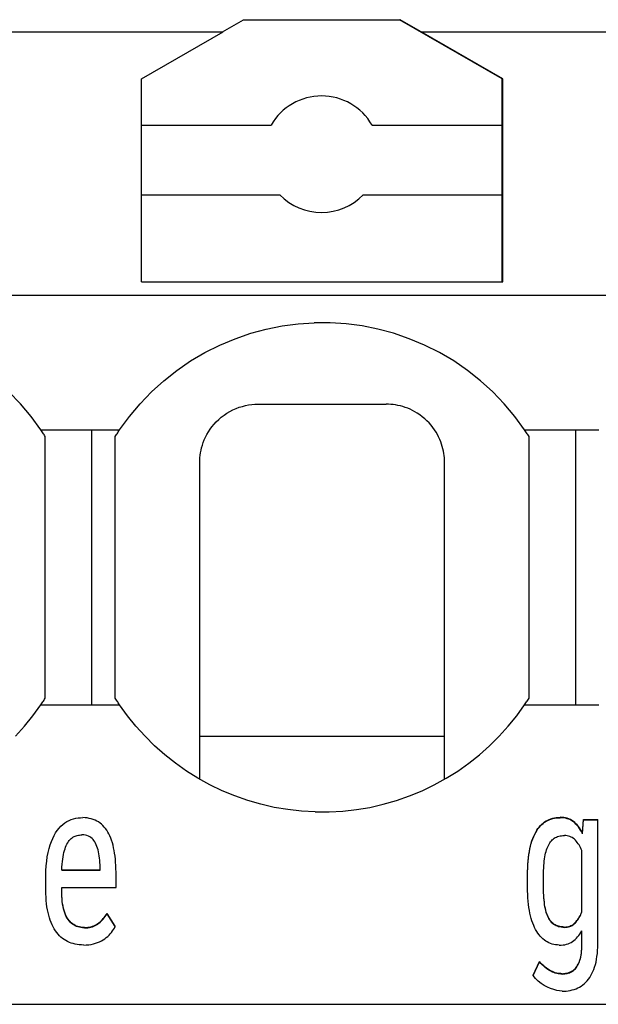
# Model space of a CAD drawing. Header units: millimetres. Extents: x -105 to 192, y -71 to 139.
# Tile 20 of 43: x 8 to 13, y 41 to 49. Entities that reach past the tile are written whole.
import ezdxf

# ---------------------------------------------------------------- set-up
doc = ezdxf.new("R2010")
doc.units = ezdxf.units.MM
doc.header["$LTSCALE"] = 1.5
doc.linetypes.add('PHL_THICK', pattern=[0])
doc.layers.add('PROJECTION', color=7, linetype='CONTINUOUS')

msp = doc.modelspace()

# ---------------------------------------------------------------- linework, layer by layer
at = {"layer": 'PROJECTION', "color": 7, "linetype": 'PHL_THICK'}
for p, q in [((9.5559, 49.0824), (9.7366, 49.1867)), ((9.7366, 49.1867), (11.0745, 49.1867)), ((11.9556, 48.678), (11.0745, 49.1867)), ((11.0745, 49.1867), (11.0795, 49.1867)), ((11.2602, 49.0824), (11.0795, 49.1867)), ((7.1102, 49.0824), (9.5609, 49.0824)), ((8.8606, 48.678), (9.5609, 49.0824)), ((11.9606, 48.678), (11.2602, 49.0824)), ((11.2602, 49.0824), (13.7109, 49.0824)), ((8.8606, 46.9367), (8.8606, 48.678)), ((11.9556, 48.2827), (11.9556, 48.678)), ((11.9606, 46.9367), (11.9606, 48.678)), ((11.9556, 48.3442), (11.9606, 48.3442)), ((8.8606, 48.2827), (9.9725, 48.2827)), ((10.8386, 48.2827), (11.9556, 48.2827)), ((11.9556, 47.6827), (11.9556, 48.2827)), ((11.9556, 48.1327), (11.9606, 48.1327)), ((8.8606, 47.6827), (10.0485, 47.6827)), ((10.7626, 47.6827), (11.9556, 47.6827)), ((11.9556, 46.9367), (11.9556, 47.6827)), ((11.9556, 47.5684), (11.9606, 47.5684)), ((8.8606, 46.9367), (11.9606, 46.9367)), ((0.0356, 46.8225), (37.3856, 46.8225)), ((10.0668, 46.5584), (10.2037, 46.5765)), ((10.2037, 46.5765), (10.3416, 46.5856)), ((10.4797, 46.5856), (10.3416, 46.5856)), ((10.6174, 46.5765), (10.4797, 46.5856)), ((10.7543, 46.5584), (10.6174, 46.5765)), ((9.6633, 46.4492), (9.798, 46.4954)), ((9.798, 46.4954), (9.9314, 46.5313)), ((9.9314, 46.5313), (10.0668, 46.5584)), ((10.8897, 46.5313), (10.7543, 46.5584)), ((11.0231, 46.4954), (10.8897, 46.5313)), ((11.1579, 46.4492), (11.0231, 46.4954)), ((9.4047, 46.3301), (9.532, 46.3941)), ((9.532, 46.3941), (9.6633, 46.4492)), ((11.2892, 46.394), (11.1579, 46.4492)), ((11.4164, 46.3301), (11.2892, 46.394)), ((9.282, 46.2577), (9.4047, 46.3301)), ((11.5391, 46.2577), (11.4164, 46.3301)), ((9.1645, 46.1771), (9.282, 46.2577)), ((11.6566, 46.1771), (11.5391, 46.2577)), ((9.0529, 46.0888), (9.1645, 46.1771)), ((11.7683, 46.0888), (11.6566, 46.1771)), ((8.9475, 45.9931), (9.0529, 46.0888)), ((11.8737, 45.9931), (11.7683, 46.0888)), ((7.8224, 45.8905), (7.7237, 45.9931)), ((8.8488, 45.8906), (8.9475, 45.9931)), ((11.9724, 45.8905), (11.8737, 45.9931)), ((7.9137, 45.7818), (7.8224, 45.8905)), ((8.7573, 45.7816), (8.8488, 45.8906)), ((9.7801, 45.8802), (9.8063, 45.8838)), ((9.8063, 45.8838), (9.8322, 45.8859)), ((9.8322, 45.8859), (9.8574, 45.8867)), ((9.8574, 45.8867), (9.8579, 45.8867)), ((9.8579, 45.8867), (9.8585, 45.8867)), ((9.8585, 45.8867), (9.859, 45.8867)), ((9.859, 45.8867), (9.8595, 45.8867)), ((9.8595, 45.8867), (9.86, 45.8867)), ((9.86, 45.8867), (9.8606, 45.8867)), ((9.8606, 45.8867), (9.9131, 45.8867)), ((9.9131, 45.8867), (9.967, 45.8867)), ((9.967, 45.8867), (10.0222, 45.8867)), ((10.0222, 45.8867), (10.0789, 45.8867)), ((10.0789, 45.8867), (10.1369, 45.8867)), ((10.1369, 45.8867), (10.1961, 45.8867)), ((10.1961, 45.8867), (10.2565, 45.8867)), ((10.2565, 45.8867), (10.3177, 45.8867)), ((10.3177, 45.8867), (10.3796, 45.8867)), ((10.3796, 45.8867), (10.4416, 45.8867)), ((10.4416, 45.8867), (10.5034, 45.8867)), ((10.5034, 45.8867), (10.5646, 45.8867)), ((10.5646, 45.8867), (10.625, 45.8867)), ((10.625, 45.8867), (10.6842, 45.8867)), ((10.6842, 45.8867), (10.7422, 45.8867)), ((10.7422, 45.8867), (10.7989, 45.8867)), ((10.7989, 45.8867), (10.8541, 45.8867)), ((10.8541, 45.8867), (10.908, 45.8867)), ((10.908, 45.8867), (10.9606, 45.8867)), ((10.98, 45.8863), (10.9606, 45.8867)), ((10.9998, 45.8852), (10.98, 45.8863)), ((11.02, 45.8832), (10.9998, 45.8852)), ((12.0637, 45.7818), (11.9724, 45.8905)), ((9.5693, 45.7931), (9.5939, 45.8097)), ((9.5939, 45.8097), (9.6195, 45.8247)), ((9.6195, 45.8247), (9.6457, 45.8382)), ((9.6457, 45.8382), (9.6724, 45.85)), ((9.6724, 45.85), (9.6994, 45.86)), ((9.6994, 45.86), (9.7264, 45.8684)), ((9.7264, 45.8684), (9.7534, 45.8751)), ((9.7534, 45.8751), (9.7801, 45.8802)), ((11.0404, 45.8803), (11.02, 45.8832)), ((11.061, 45.8765), (11.0404, 45.8803)), ((11.0819, 45.8718), (11.061, 45.8765)), ((11.1028, 45.866), (11.0819, 45.8718)), ((11.1238, 45.8593), (11.1028, 45.866)), ((11.1447, 45.8516), (11.1238, 45.8593)), ((11.1655, 45.8428), (11.1447, 45.8516)), ((11.1861, 45.8329), (11.1655, 45.8428)), ((11.2063, 45.8221), (11.1861, 45.8329)), ((11.2261, 45.8104), (11.2063, 45.8221)), ((11.2485, 45.7955), (11.2261, 45.8104)), ((7.9977, 45.6667), (7.9137, 45.7818)), ((8.6734, 45.6667), (8.7573, 45.7816)), ((9.4656, 45.6933), (9.4834, 45.7149)), ((9.4834, 45.7149), (9.5027, 45.7359)), ((9.5027, 45.7359), (9.5235, 45.756)), ((9.5235, 45.756), (9.5458, 45.7752)), ((9.5458, 45.7752), (9.5693, 45.7931)), ((11.2699, 45.7795), (11.2485, 45.7955)), ((11.2903, 45.7625), (11.2699, 45.7795)), ((11.3097, 45.7446), (11.2903, 45.7625)), ((11.3278, 45.726), (11.3097, 45.7446)), ((11.3447, 45.7068), (11.3278, 45.726)), ((12.1477, 45.6667), (12.0637, 45.7818)), ((8.0032, 45.6585), (7.9977, 45.6667)), ((7.9977, 45.6667), (8.4356, 45.6667)), ((8.0087, 45.6503), (8.0032, 45.6585)), ((8.0142, 45.642), (8.0087, 45.6503)), ((8.0196, 45.6338), (8.0142, 45.642)), ((8.025, 45.6255), (8.0196, 45.6338)), ((8.4356, 45.6667), (8.4752, 45.6667)), ((8.4356, 45.5739), (8.4356, 45.6667)), ((8.4752, 45.6667), (8.5148, 45.6667)), ((8.5148, 45.6667), (8.5545, 45.6667)), ((8.5545, 45.6667), (8.5941, 45.6667)), ((8.5941, 45.6667), (8.6338, 45.6667)), ((8.6338, 45.6667), (8.6734, 45.6667)), ((8.6462, 45.6255), (8.6515, 45.6338)), ((8.6515, 45.6338), (8.6569, 45.642)), ((8.6569, 45.642), (8.6624, 45.6503)), ((8.6624, 45.6503), (8.6679, 45.6585)), ((8.6679, 45.6585), (8.6734, 45.6667)), ((9.4217, 45.6262), (9.4348, 45.6488)), ((9.4348, 45.6488), (9.4494, 45.6712)), ((9.4494, 45.6712), (9.4656, 45.6933)), ((11.3602, 45.6872), (11.3447, 45.7068)), ((11.3745, 45.6671), (11.3602, 45.6872)), ((11.3876, 45.6468), (11.3745, 45.6671)), ((11.3994, 45.6263), (11.3876, 45.6468)), ((12.1532, 45.6585), (12.1477, 45.6667)), ((12.1477, 45.6667), (12.5856, 45.6667)), ((12.1587, 45.6503), (12.1532, 45.6585)), ((12.1642, 45.642), (12.1587, 45.6503)), ((12.1696, 45.6338), (12.1642, 45.642)), ((12.175, 45.6255), (12.1696, 45.6338)), ((12.5856, 45.6667), (12.6252, 45.6667)), ((12.5856, 45.5739), (12.5856, 45.6667)), ((12.6252, 45.6667), (12.6649, 45.6667)), ((12.6649, 45.6667), (12.7045, 45.6667)), ((12.7045, 45.6667), (12.7441, 45.6667)), ((12.7441, 45.6667), (12.7838, 45.6667)), ((8.0303, 45.6172), (8.025, 45.6255)), ((8.0356, 45.6089), (8.0303, 45.6172)), ((8.0356, 43.3645), (8.0356, 45.6089)), ((8.4356, 45.5003), (8.4356, 45.5739)), ((8.6356, 45.6089), (8.6408, 45.6172)), ((8.6356, 45.5306), (8.6356, 45.6089)), ((8.6408, 45.6172), (8.6462, 45.6255)), ((9.3833, 45.5358), (9.3909, 45.5583)), ((9.3909, 45.5583), (9.3998, 45.5808)), ((9.3998, 45.5808), (9.41, 45.6035)), ((9.41, 45.6035), (9.4217, 45.6262)), ((11.41, 45.6058), (11.3994, 45.6263)), ((11.4194, 45.5853), (11.41, 45.6058)), ((11.4278, 45.5648), (11.4194, 45.5853)), ((11.435, 45.5445), (11.4278, 45.5648)), ((12.1803, 45.6172), (12.175, 45.6255)), ((12.1856, 45.6089), (12.1803, 45.6172)), ((12.1856, 45.5306), (12.1856, 45.6089)), ((12.5856, 45.5003), (12.5856, 45.5739)), ((8.4356, 45.4238), (8.4356, 45.5003)), ((8.6356, 45.4574), (8.6356, 45.5306)), ((9.3644, 45.4486), (9.3675, 45.47)), ((9.3675, 45.47), (9.3717, 45.4916)), ((9.3717, 45.4916), (9.3769, 45.5136)), ((9.3769, 45.5136), (9.3833, 45.5358)), ((11.4412, 45.5244), (11.435, 45.5445)), ((11.4465, 45.5044), (11.4412, 45.5244)), ((11.4509, 45.4846), (11.4465, 45.5044)), ((11.4544, 45.4651), (11.4509, 45.4846)), ((11.4571, 45.4458), (11.4544, 45.4651)), ((12.1856, 45.4574), (12.1856, 45.5306)), ((12.5856, 45.4238), (12.5856, 45.5003)), ((8.4356, 45.3316), (8.4356, 45.4238)), ((8.6356, 45.3785), (8.6356, 45.4574)), ((8.6356, 45.2978), (8.6356, 45.3785)), ((9.3606, 45.3867), (9.361, 45.407)), ((9.3606, 42.668), (9.3606, 45.3867)), ((9.361, 45.407), (9.3622, 45.4276)), ((9.3622, 45.4276), (9.3644, 45.4486)), ((11.4589, 45.4269), (11.4571, 45.4458)), ((11.4601, 45.4082), (11.4589, 45.4269)), ((11.4605, 45.3898), (11.4601, 45.4082)), ((11.4606, 45.3893), (11.4605, 45.3898)), ((11.4606, 45.3888), (11.4606, 45.3893)), ((11.4606, 45.3883), (11.4606, 45.3888)), ((11.4606, 45.3877), (11.4606, 45.3883)), ((11.4606, 45.3872), (11.4606, 45.3877)), ((11.4606, 45.3867), (11.4606, 45.3872)), ((11.4606, 45.313), (11.4606, 45.3867)), ((12.1856, 45.3785), (12.1856, 45.4574)), ((12.1856, 45.2978), (12.1856, 45.3785)), ((12.5856, 45.3316), (12.5856, 45.4238)), ((8.4356, 45.2564), (8.4356, 45.3316)), ((8.6356, 45.2309), (8.6356, 45.2978)), ((11.4606, 45.2368), (11.4606, 45.313)), ((12.1856, 45.2309), (12.1856, 45.2978)), ((12.5856, 45.2564), (12.5856, 45.3316)), ((8.4356, 45.1783), (8.4356, 45.2564)), ((8.6356, 45.1505), (8.6356, 45.2309)), ((11.4606, 45.1578), (11.4606, 45.2368)), ((12.1856, 45.1505), (12.1856, 45.2309)), ((12.5856, 45.1783), (12.5856, 45.2564)), ((8.4356, 45.091), (8.4356, 45.1783)), ((8.6356, 45.0662), (8.6356, 45.1505)), ((11.4606, 45.0754), (11.4606, 45.1578)), ((12.1856, 45.0662), (12.1856, 45.1505)), ((12.5856, 45.091), (12.5856, 45.1783)), ((8.4356, 44.9963), (8.4356, 45.091)), ((8.6356, 44.9781), (8.6356, 45.0662)), ((11.4606, 44.989), (11.4606, 45.0754)), ((12.1856, 44.9781), (12.1856, 45.0662)), ((12.5856, 44.9963), (12.5856, 45.091)), ((8.4356, 44.9046), (8.4356, 44.9963)), ((8.6356, 44.8912), (8.6356, 44.9781)), ((11.4606, 44.898), (11.4606, 44.989)), ((12.1856, 44.8912), (12.1856, 44.9781)), ((12.5856, 44.9046), (12.5856, 44.9963)), ((8.4356, 44.8092), (8.4356, 44.9046)), ((8.6356, 44.7978), (8.6356, 44.8912)), ((11.4606, 44.8017), (11.4606, 44.898)), ((12.1856, 44.7978), (12.1856, 44.8912)), ((12.5856, 44.8092), (12.5856, 44.9046)), ((8.4356, 44.709), (8.4356, 44.8092)), ((8.6356, 44.7015), (8.6356, 44.7978)), ((11.4606, 44.7002), (11.4606, 44.8017)), ((12.1856, 44.7015), (12.1856, 44.7978)), ((12.5856, 44.709), (12.5856, 44.8092)), ((8.4356, 44.6099), (8.4356, 44.709)), ((8.6356, 44.6066), (8.6356, 44.7015)), ((12.1856, 44.6066), (12.1856, 44.7015)), ((12.5856, 44.6099), (12.5856, 44.709)), ((11.4606, 44.5946), (11.4606, 44.7002)), ((8.4356, 44.5101), (8.4356, 44.6099)), ((8.6356, 44.5117), (8.6356, 44.6066)), ((11.4606, 44.4872), (11.4606, 44.5946)), ((12.1856, 44.5117), (12.1856, 44.6066)), ((12.5856, 44.5101), (12.5856, 44.6099)), ((8.4356, 44.4165), (8.4356, 44.5101)), ((8.6356, 44.423), (8.6356, 44.5117)), ((11.4606, 44.3814), (11.4606, 44.4872)), ((12.1856, 44.423), (12.1856, 44.5117)), ((12.5856, 44.4165), (12.5856, 44.5101)), ((8.4356, 44.3173), (8.4356, 44.4165)), ((8.6356, 44.3271), (8.6356, 44.423)), ((11.4606, 44.2795), (11.4606, 44.3814)), ((12.1856, 44.3271), (12.1856, 44.423)), ((12.5856, 44.3173), (12.5856, 44.4165)), ((8.4356, 44.2204), (8.4356, 44.3173)), ((8.6356, 44.2335), (8.6356, 44.3271)), ((11.4606, 44.1829), (11.4606, 44.2795)), ((12.1856, 44.2335), (12.1856, 44.3271)), ((12.5856, 44.2204), (12.5856, 44.3173)), ((8.4356, 44.1237), (8.4356, 44.2204)), ((8.6356, 44.1454), (8.6356, 44.2335)), ((12.1856, 44.1454), (12.1856, 44.2335)), ((12.5856, 44.1237), (12.5856, 44.2204)), ((8.4356, 44.0355), (8.4356, 44.1237)), ((8.6356, 44.0567), (8.6356, 44.1454)), ((11.4606, 44.0914), (11.4606, 44.1829)), ((12.1856, 44.0567), (12.1856, 44.1454)), ((12.5856, 44.0355), (12.5856, 44.1237)), ((8.4356, 43.9514), (8.4356, 44.0355)), ((8.6356, 43.9774), (8.6356, 44.0567)), ((11.4606, 44.0046), (11.4606, 44.0914)), ((12.1856, 43.9774), (12.1856, 44.0567)), ((12.5856, 43.9514), (12.5856, 44.0355)), ((8.4356, 43.8646), (8.4356, 43.9514)), ((8.6356, 43.8956), (8.6356, 43.9774)), ((11.4606, 43.9219), (11.4606, 44.0046)), ((12.1856, 43.8956), (12.1856, 43.9774)), ((12.5856, 43.8646), (12.5856, 43.9514)), ((8.4356, 43.7747), (8.4356, 43.8646)), ((8.6356, 43.8112), (8.6356, 43.8956)), ((11.4606, 43.8427), (11.4606, 43.9219)), ((12.1856, 43.8112), (12.1856, 43.8956)), ((12.5856, 43.7747), (12.5856, 43.8646)), ((8.4356, 43.6915), (8.4356, 43.7747)), ((8.6356, 43.7284), (8.6356, 43.8112)), ((11.4606, 43.7663), (11.4606, 43.8427)), ((12.1856, 43.7284), (12.1856, 43.8112)), ((12.5856, 43.6915), (12.5856, 43.7747)), ((8.4356, 43.613), (8.4356, 43.6915)), ((8.6356, 43.6516), (8.6356, 43.7284)), ((11.4606, 43.6924), (11.4606, 43.7663)), ((11.4606, 43.6206), (11.4606, 43.6924)), ((12.1856, 43.6516), (12.1856, 43.7284)), ((12.5856, 43.613), (12.5856, 43.6915)), ((8.4356, 43.5417), (8.4356, 43.613)), ((8.6356, 43.5793), (8.6356, 43.6516)), ((11.4606, 43.5505), (11.4606, 43.6206)), ((12.1856, 43.5793), (12.1856, 43.6516)), ((12.5856, 43.5417), (12.5856, 43.613)), ((8.4356, 43.4687), (8.4356, 43.5417)), ((8.6356, 43.5129), (8.6356, 43.5793)), ((11.4606, 43.4819), (11.4606, 43.5505)), ((12.1856, 43.5129), (12.1856, 43.5793)), ((12.5856, 43.4687), (12.5856, 43.5417)), ((8.4356, 43.3899), (8.4356, 43.4687)), ((8.6356, 43.4414), (8.6356, 43.5129)), ((8.6356, 43.3645), (8.6356, 43.4414)), ((11.4606, 43.4147), (11.4606, 43.4819)), ((12.1856, 43.4414), (12.1856, 43.5129)), ((12.1856, 43.3645), (12.1856, 43.4414)), ((12.5856, 43.3899), (12.5856, 43.4687)), ((8.025, 43.3479), (8.0303, 43.3562)), ((8.0303, 43.3562), (8.0356, 43.3645)), ((8.4356, 43.3067), (8.4356, 43.3899)), ((8.6408, 43.3562), (8.6356, 43.3645)), ((8.6462, 43.3479), (8.6408, 43.3562)), ((11.4606, 43.3486), (11.4606, 43.4147)), ((11.4606, 43.2835), (11.4606, 43.3486)), ((12.175, 43.3479), (12.1803, 43.3562)), ((12.1803, 43.3562), (12.1856, 43.3645)), ((12.5856, 43.3067), (12.5856, 43.3899)), ((7.93, 43.2128), (7.9977, 43.3067)), ((7.9977, 43.3067), (8.0032, 43.3149)), ((7.9977, 43.3067), (8.4356, 43.3067)), ((8.0032, 43.3149), (8.0087, 43.3231)), ((8.0087, 43.3231), (8.0142, 43.3314)), ((8.0142, 43.3314), (8.0196, 43.3396)), ((8.0196, 43.3396), (8.025, 43.3479)), ((8.4356, 43.3067), (8.4752, 43.3067)), ((8.4752, 43.3067), (8.5148, 43.3067)), ((8.5148, 43.3067), (8.5545, 43.3067)), ((8.5545, 43.3067), (8.5941, 43.3067)), ((8.5941, 43.3067), (8.6338, 43.3067)), ((8.6338, 43.3067), (8.6734, 43.3067)), ((8.6515, 43.3396), (8.6462, 43.3479)), ((8.6569, 43.3314), (8.6515, 43.3396)), ((8.6624, 43.3231), (8.6569, 43.3314)), ((8.6679, 43.3149), (8.6624, 43.3231)), ((8.6734, 43.3067), (8.6679, 43.3149)), ((8.7411, 43.2128), (8.6734, 43.3067)), ((11.4606, 43.2192), (11.4606, 43.2835)), ((12.08, 43.2128), (12.1477, 43.3067)), ((12.1477, 43.3067), (12.1532, 43.3149)), ((12.1477, 43.3067), (12.5856, 43.3067)), ((12.1532, 43.3149), (12.1587, 43.3231)), ((12.1587, 43.3231), (12.1642, 43.3314)), ((12.1642, 43.3314), (12.1696, 43.3396)), ((12.1696, 43.3396), (12.175, 43.3479)), ((12.5856, 43.3067), (12.6252, 43.3067)), ((12.6252, 43.3067), (12.6649, 43.3067)), ((12.6649, 43.3067), (12.7045, 43.3067)), ((12.7045, 43.3067), (12.7441, 43.3067)), ((12.7441, 43.3067), (12.7838, 43.3067)), ((7.8573, 43.1227), (7.93, 43.2128)), ((8.8138, 43.1227), (8.7411, 43.2128)), ((11.4606, 43.1558), (11.4606, 43.2192)), ((12.0073, 43.1227), (12.08, 43.2128)), ((7.7797, 43.0368), (7.8573, 43.1227)), ((8.8915, 43.0367), (8.8138, 43.1227)), ((11.4606, 43.093), (11.4606, 43.1558)), ((11.9297, 43.0368), (12.0073, 43.1227)), ((8.9739, 42.955), (8.8915, 43.0367)), ((9.3606, 43.0367), (11.4606, 43.0367)), ((11.4606, 43.0309), (11.4606, 43.093)), ((11.4606, 42.9693), (11.4606, 43.0309)), ((11.8473, 42.9551), (11.9297, 43.0368)), ((9.0607, 42.878), (8.9739, 42.955)), ((11.4606, 42.9082), (11.4606, 42.9693)), ((11.7604, 42.878), (11.8473, 42.9551)), ((9.1518, 42.8058), (9.0607, 42.878)), ((11.4606, 42.8476), (11.4606, 42.9082)), ((11.4606, 42.7874), (11.4606, 42.8476)), ((11.6693, 42.8057), (11.7604, 42.878)), ((9.2469, 42.7386), (9.1518, 42.8058)), ((11.4606, 42.7275), (11.4606, 42.7874)), ((11.5741, 42.7385), (11.6693, 42.8057)), ((9.3458, 42.6766), (9.2469, 42.7386)), ((9.4482, 42.6202), (9.3458, 42.6766)), ((11.3729, 42.6202), (11.4752, 42.6766)), ((11.4606, 42.668), (11.4606, 42.7275)), ((11.4752, 42.6766), (11.5741, 42.7385)), ((9.5537, 42.5695), (9.4482, 42.6202)), ((11.2675, 42.5695), (11.3729, 42.6202)), ((9.662, 42.5247), (9.5537, 42.5695)), ((9.7728, 42.4859), (9.662, 42.5247)), ((11.0484, 42.4859), (11.1592, 42.5247)), ((11.1592, 42.5247), (11.2675, 42.5695)), ((9.8857, 42.4533), (9.7728, 42.4859)), ((10.0004, 42.4271), (9.8857, 42.4533)), ((10.1166, 42.4074), (10.0004, 42.4271)), ((10.7044, 42.4074), (10.8206, 42.4271)), ((10.8206, 42.4271), (10.9354, 42.4533)), ((10.9354, 42.4533), (11.0484, 42.4859)), ((8.2975, 42.3333), (8.3172, 42.3365)), ((8.3172, 42.3365), (8.3371, 42.3382)), ((8.3371, 42.3382), (8.3572, 42.3385)), ((8.3768, 42.3376), (8.3572, 42.3385)), ((8.3956, 42.3356), (8.3768, 42.3376)), ((8.4136, 42.3325), (8.3956, 42.3356)), ((10.2338, 42.3942), (10.1166, 42.4074)), ((10.3516, 42.3875), (10.2338, 42.3942)), ((10.3516, 42.3875), (10.4696, 42.3875)), ((10.4696, 42.3875), (10.5873, 42.3941)), ((10.5873, 42.3941), (10.7044, 42.4074)), ((12.3881, 42.3337), (12.4032, 42.3371)), ((12.4032, 42.3371), (12.4189, 42.3396)), ((12.4032, 42.3339), (12.4189, 42.3363)), ((12.4189, 42.3396), (12.4349, 42.341)), ((12.4189, 42.3363), (12.4349, 42.3378)), ((12.4349, 42.341), (12.4514, 42.3415)), ((12.4349, 42.3378), (12.4514, 42.3383)), ((12.4679, 42.341), (12.4514, 42.3415)), ((12.4679, 42.3378), (12.4514, 42.3383)), ((12.4837, 42.3394), (12.4679, 42.341)), ((12.4837, 42.3361), (12.4679, 42.3378)), ((12.4988, 42.3366), (12.4837, 42.3394)), ((12.4988, 42.3334), (12.4837, 42.3361)), ((12.5134, 42.3328), (12.4988, 42.3366)), ((8.1539, 42.2487), (8.1696, 42.2657)), ((8.1696, 42.2657), (8.186, 42.2808)), ((8.186, 42.2808), (8.2032, 42.294)), ((8.2032, 42.294), (8.2211, 42.3053)), ((8.2211, 42.3053), (8.2398, 42.3146)), ((8.2398, 42.3146), (8.2588, 42.3224)), ((8.2588, 42.3224), (8.278, 42.3286)), ((8.278, 42.3286), (8.2975, 42.3333)), ((8.4308, 42.3284), (8.4136, 42.3325)), ((8.4473, 42.3233), (8.4308, 42.3284)), ((8.463, 42.317), (8.4473, 42.3233)), ((8.4779, 42.3098), (8.463, 42.317)), ((8.4921, 42.3014), (8.4779, 42.3098)), ((8.5056, 42.2921), (8.4921, 42.3014)), ((8.5184, 42.2817), (8.5056, 42.2921)), ((8.5306, 42.2704), (8.5184, 42.2817)), ((8.5422, 42.258), (8.5306, 42.2704)), ((8.5531, 42.2447), (8.5422, 42.258)), ((12.2618, 42.2445), (12.2722, 42.2581)), ((12.2618, 42.2413), (12.2722, 42.2549)), ((12.2722, 42.2581), (12.2831, 42.2707)), ((12.2722, 42.2549), (12.2831, 42.2675)), ((12.2831, 42.2707), (12.2946, 42.2822)), ((12.2831, 42.2675), (12.2946, 42.279)), ((12.2946, 42.2822), (12.3065, 42.2926)), ((12.2946, 42.279), (12.3065, 42.2894)), ((12.3065, 42.2926), (12.3189, 42.302)), ((12.3065, 42.2894), (12.3189, 42.2988)), ((12.3189, 42.302), (12.3318, 42.3104)), ((12.3189, 42.2988), (12.3318, 42.3071)), ((12.3318, 42.3104), (12.3452, 42.3177)), ((12.3318, 42.3071), (12.3452, 42.3144)), ((12.3452, 42.3177), (12.359, 42.324)), ((12.3452, 42.3144), (12.359, 42.3208)), ((12.359, 42.324), (12.3733, 42.3293)), ((12.359, 42.3208), (12.3733, 42.3261)), ((12.3733, 42.3293), (12.3881, 42.3337)), ((12.3733, 42.3261), (12.3881, 42.3305)), ((12.3881, 42.3305), (12.4032, 42.3339)), ((12.5134, 42.3296), (12.4988, 42.3334)), ((12.5273, 42.3279), (12.5134, 42.3328)), ((12.5273, 42.3246), (12.5134, 42.3296)), ((12.5406, 42.3218), (12.5273, 42.3279)), ((12.5406, 42.3186), (12.5273, 42.3246)), ((12.5533, 42.3147), (12.5406, 42.3218)), ((12.5533, 42.3115), (12.5406, 42.3186)), ((12.5653, 42.3065), (12.5533, 42.3147)), ((12.5653, 42.3032), (12.5533, 42.3115)), ((12.5768, 42.2972), (12.5653, 42.3065)), ((12.5768, 42.294), (12.5653, 42.3032)), ((12.5879, 42.2869), (12.5768, 42.2972)), ((12.5879, 42.2837), (12.5768, 42.294)), ((12.5985, 42.2756), (12.5879, 42.2869)), ((12.5985, 42.2724), (12.5879, 42.2837)), ((12.6087, 42.2634), (12.5985, 42.2756)), ((12.6087, 42.2601), (12.5985, 42.2724)), ((12.6185, 42.2501), (12.6087, 42.2634)), ((12.6185, 42.2468), (12.6087, 42.2601)), ((12.6278, 42.2358), (12.6185, 42.2501)), ((12.6451, 42.2041), (12.6513, 42.3221)), ((12.6451, 42.2009), (12.6513, 42.3188)), ((12.6513, 42.3221), (12.7749, 42.3221)), ((12.6513, 42.3188), (12.6513, 42.3221)), ((12.6513, 42.3188), (12.7749, 42.3188)), ((12.7749, 41.2556), (12.7749, 42.3221)), ((8.0993, 42.1607), (8.1116, 42.1858)), ((8.1116, 42.1858), (8.1248, 42.2088)), ((8.1248, 42.2088), (8.1389, 42.2297)), ((8.1389, 42.2297), (8.1539, 42.2487)), ((8.2651, 42.1654), (8.2735, 42.1711)), ((8.2735, 42.1711), (8.2823, 42.1758)), ((8.2823, 42.1758), (8.2913, 42.1797)), ((8.2913, 42.1797), (8.3006, 42.183)), ((8.3006, 42.183), (8.31, 42.1857)), ((8.31, 42.1857), (8.3197, 42.1878)), ((8.3197, 42.1878), (8.3296, 42.1893)), ((8.3296, 42.1893), (8.3396, 42.1902)), ((8.3396, 42.1902), (8.3499, 42.1905)), ((8.3652, 42.1899), (8.3499, 42.1905)), ((8.3795, 42.188), (8.3652, 42.1899)), ((8.3928, 42.1849), (8.3795, 42.188)), ((8.4052, 42.1806), (8.3928, 42.1849)), ((8.4166, 42.175), (8.4052, 42.1806)), ((8.427, 42.1682), (8.4166, 42.175)), ((8.4367, 42.1603), (8.427, 42.1682)), ((8.5633, 42.2304), (8.5531, 42.2447)), ((8.5729, 42.215), (8.5633, 42.2304)), ((8.5819, 42.1987), (8.5729, 42.215)), ((8.5902, 42.1814), (8.5819, 42.1987)), ((8.5978, 42.1632), (8.5902, 42.1814)), ((12.2176, 42.1603), (12.2253, 42.1793)), ((12.2176, 42.157), (12.2253, 42.1761)), ((12.2253, 42.1793), (12.2336, 42.1973)), ((12.2253, 42.1761), (12.2336, 42.1941)), ((12.2336, 42.1973), (12.2424, 42.2141)), ((12.2336, 42.1941), (12.2424, 42.2109)), ((12.2424, 42.2141), (12.2519, 42.2299)), ((12.2424, 42.2109), (12.2519, 42.2266)), ((12.2519, 42.2299), (12.2618, 42.2445)), ((12.2519, 42.2266), (12.2618, 42.2413)), ((12.4013, 42.1615), (12.4105, 42.1671)), ((12.4105, 42.1671), (12.4202, 42.172)), ((12.4202, 42.172), (12.4303, 42.1761)), ((12.4303, 42.1761), (12.441, 42.1795)), ((12.441, 42.1795), (12.4521, 42.1821)), ((12.4521, 42.1821), (12.4637, 42.1839)), ((12.4637, 42.1839), (12.4758, 42.185)), ((12.4758, 42.185), (12.4884, 42.1853)), ((12.5009, 42.1848), (12.4884, 42.1853)), ((12.5129, 42.1832), (12.5009, 42.1848)), ((12.5245, 42.1806), (12.5129, 42.1832)), ((12.5355, 42.177), (12.5245, 42.1806)), ((12.546, 42.1725), (12.5355, 42.177)), ((12.5561, 42.1669), (12.546, 42.1725)), ((12.5656, 42.1603), (12.5561, 42.1669)), ((12.6278, 42.2325), (12.6185, 42.2468)), ((12.6367, 42.2204), (12.6278, 42.2358)), ((12.6367, 42.2172), (12.6278, 42.2325)), ((12.6451, 42.2041), (12.6367, 42.2204)), ((12.6451, 42.2009), (12.6367, 42.2172)), ((12.6451, 42.2009), (12.6451, 42.2041)), ((8.0681, 42.0731), (8.0776, 42.1044)), ((8.0776, 42.1044), (8.0879, 42.1336)), ((8.0879, 42.1336), (8.0993, 42.1607)), ((8.2052, 42.0719), (8.2103, 42.0864)), ((8.2103, 42.0864), (8.2159, 42.0997)), ((8.2159, 42.0997), (8.2218, 42.1121)), ((8.2218, 42.1121), (8.2282, 42.1234)), ((8.2282, 42.1234), (8.2349, 42.1336)), ((8.2349, 42.1336), (8.2419, 42.143)), ((8.2419, 42.143), (8.2493, 42.1514)), ((8.2493, 42.1514), (8.2571, 42.1589)), ((8.2571, 42.1589), (8.2651, 42.1654)), ((8.4456, 42.1515), (8.4367, 42.1603)), ((8.4537, 42.1416), (8.4456, 42.1515)), ((8.4611, 42.1307), (8.4537, 42.1416)), ((8.4678, 42.1189), (8.4611, 42.1307)), ((8.4737, 42.106), (8.4678, 42.1189)), ((8.4791, 42.0923), (8.4737, 42.106)), ((8.4839, 42.0777), (8.4791, 42.0923)), ((8.6049, 42.144), (8.5978, 42.1632)), ((8.6113, 42.1239), (8.6049, 42.144)), ((8.617, 42.1028), (8.6113, 42.1239)), ((8.6222, 42.0808), (8.617, 42.1028)), ((12.1927, 42.0728), (12.1981, 42.0963)), ((12.1927, 42.0695), (12.1981, 42.0931)), ((12.1981, 42.0963), (12.204, 42.1188)), ((12.1981, 42.0931), (12.204, 42.1155)), ((12.204, 42.1188), (12.2105, 42.1401)), ((12.204, 42.1155), (12.2105, 42.1368)), ((12.2105, 42.1401), (12.2176, 42.1603)), ((12.2105, 42.1368), (12.2176, 42.157)), ((12.3405, 42.0766), (12.3454, 42.0892)), ((12.3454, 42.0892), (12.3508, 42.1009)), ((12.3508, 42.1009), (12.3565, 42.1118)), ((12.3565, 42.1118), (12.3628, 42.122)), ((12.3628, 42.122), (12.3695, 42.1314)), ((12.3695, 42.1314), (12.3767, 42.1401)), ((12.3767, 42.1401), (12.3845, 42.148)), ((12.3845, 42.148), (12.3927, 42.1551)), ((12.3927, 42.1551), (12.4013, 42.1615)), ((12.5746, 42.1527), (12.5656, 42.1603)), ((12.5832, 42.1441), (12.5746, 42.1527)), ((12.5914, 42.135), (12.5832, 42.1441)), ((12.5993, 42.1253), (12.5914, 42.135)), ((12.6068, 42.1151), (12.5993, 42.1253)), ((12.6139, 42.1043), (12.6068, 42.1151)), ((12.6207, 42.093), (12.6139, 42.1043)), ((12.6271, 42.0811), (12.6207, 42.093)), ((12.6332, 42.0687), (12.6271, 42.0811)), ((8.0478, 41.9652), (8.0531, 42.0037)), ((8.0531, 42.0037), (8.0598, 42.0396)), ((8.0598, 42.0396), (8.0681, 42.0731)), ((8.1854, 41.983), (8.1885, 42.0033)), ((8.1885, 42.0033), (8.192, 42.0222)), ((8.192, 42.0222), (8.196, 42.0399)), ((8.196, 42.0399), (8.2004, 42.0564)), ((8.2004, 42.0564), (8.2052, 42.0719)), ((8.4883, 42.0623), (8.4839, 42.0777)), ((8.4921, 42.046), (8.4883, 42.0623)), ((8.4953, 42.0288), (8.4921, 42.046)), ((8.4981, 42.0109), (8.4953, 42.0288)), ((8.5005, 41.9923), (8.4981, 42.0109)), ((8.6267, 42.0578), (8.6222, 42.0808)), ((8.6306, 42.0339), (8.6267, 42.0578)), ((8.6339, 42.0091), (8.6306, 42.0339)), ((8.6368, 41.9833), (8.6339, 42.0091)), ((12.1804, 41.9952), (12.1838, 42.0222)), ((12.1804, 41.992), (12.1838, 42.019)), ((12.1838, 42.0222), (12.188, 42.0481)), ((12.1838, 42.019), (12.188, 42.0448)), ((12.188, 42.0481), (12.1927, 42.0728)), ((12.188, 42.0448), (12.1927, 42.0695)), ((12.3184, 41.9843), (12.3212, 42.0017)), ((12.3212, 42.0017), (12.3243, 42.0183)), ((12.3243, 42.0183), (12.3278, 42.0341)), ((12.3278, 42.0341), (12.3316, 42.0491)), ((12.3316, 42.0491), (12.3359, 42.0633)), ((12.3359, 42.0633), (12.3405, 42.0766)), ((12.6389, 42.0557), (12.6332, 42.0687)), ((12.6389, 41.5284), (12.6389, 42.0557)), ((8.0418, 41.8808), (8.044, 41.9242)), ((8.044, 41.9242), (8.0478, 41.9652)), ((8.1779, 41.8885), (8.1791, 41.9141)), ((8.1791, 41.9141), (8.1807, 41.9384)), ((8.1807, 41.9384), (8.1828, 41.9613)), ((8.1828, 41.9613), (8.1854, 41.983)), ((8.5025, 41.9731), (8.5005, 41.9923)), ((8.5041, 41.9533), (8.5025, 41.9731)), ((8.5054, 41.9329), (8.5041, 41.9533)), ((8.5063, 41.9119), (8.5054, 41.9329)), ((8.6391, 41.9566), (8.6368, 41.9833)), ((8.6409, 41.929), (8.6391, 41.9566)), ((8.6422, 41.9005), (8.6409, 41.929)), ((12.1737, 41.9071), (12.1753, 41.9376)), ((12.1737, 41.9039), (12.1753, 41.9344)), ((12.1753, 41.9376), (12.1775, 41.967)), ((12.1753, 41.9344), (12.1775, 41.9638)), ((12.1775, 41.967), (12.1804, 41.9952)), ((12.1775, 41.9638), (12.1804, 41.992)), ((12.311, 41.9064), (12.3123, 41.9271)), ((12.3123, 41.9271), (12.314, 41.947)), ((12.314, 41.947), (12.316, 41.966)), ((12.316, 41.966), (12.3184, 41.9843)), ((8.041, 41.8349), (8.0418, 41.8808)), ((8.041, 41.716), (8.041, 41.8349)), ((8.1779, 41.8885), (8.5063, 41.8885)), ((8.1781, 41.8917), (8.5063, 41.8917)), ((8.5063, 41.8885), (8.5063, 41.9119)), ((8.643, 41.8711), (8.6422, 41.9005)), ((8.6433, 41.8407), (8.643, 41.8711)), ((8.6433, 41.7404), (8.6433, 41.8407)), ((12.1724, 41.8426), (12.1728, 41.8754)), ((12.1724, 41.8393), (12.1728, 41.8722)), ((12.1724, 41.7409), (12.1724, 41.8393)), ((12.1728, 41.8754), (12.1737, 41.9071)), ((12.1728, 41.8722), (12.1737, 41.9039)), ((12.3094, 41.8393), (12.3096, 41.8625)), ((12.3094, 41.7409), (12.3094, 41.8393)), ((12.3096, 41.8625), (12.3101, 41.8848)), ((12.3101, 41.8848), (12.311, 41.9064)), ((12.3096, 41.72), (12.3094, 41.7441)), ((8.0414, 41.6854), (8.041, 41.716)), ((8.0425, 41.6558), (8.0414, 41.6854)), ((8.1769, 41.7404), (8.6433, 41.7404)), ((8.1769, 41.716), (8.1769, 41.7404)), ((8.1772, 41.6929), (8.1769, 41.7193)), ((8.1772, 41.6897), (8.1769, 41.716)), ((8.1782, 41.6677), (8.1772, 41.6929)), ((8.1782, 41.6645), (8.1772, 41.6897)), ((8.1798, 41.6437), (8.1782, 41.6677)), ((8.1798, 41.6404), (8.1782, 41.6645)), ((12.1728, 41.7093), (12.1724, 41.7409)), ((12.1737, 41.6788), (12.1728, 41.7093)), ((12.1753, 41.6494), (12.1737, 41.6788)), ((12.3096, 41.7168), (12.3094, 41.7409)), ((12.3102, 41.6968), (12.3096, 41.72)), ((12.3102, 41.6936), (12.3096, 41.7168)), ((12.3112, 41.6745), (12.3102, 41.6968)), ((12.3112, 41.6713), (12.3102, 41.6936)), ((12.3125, 41.6531), (12.3112, 41.6745)), ((12.3125, 41.6499), (12.3112, 41.6713)), ((8.0444, 41.6273), (8.0425, 41.6558)), ((8.0471, 41.5999), (8.0444, 41.6273)), ((8.0505, 41.5736), (8.0471, 41.5999)), ((8.182, 41.6208), (8.1798, 41.6437)), ((8.182, 41.6176), (8.1798, 41.6404)), ((8.1849, 41.5991), (8.182, 41.6208)), ((8.1849, 41.5959), (8.182, 41.6176)), ((8.1884, 41.5786), (8.1849, 41.5991)), ((8.1884, 41.5753), (8.1849, 41.5959)), ((8.1926, 41.5592), (8.1884, 41.5786)), ((8.1926, 41.556), (8.1884, 41.5753)), ((12.1775, 41.621), (12.1753, 41.6494)), ((12.1804, 41.5937), (12.1775, 41.621)), ((12.1839, 41.5675), (12.1804, 41.5937)), ((12.3143, 41.6326), (12.3125, 41.6531)), ((12.3143, 41.6294), (12.3125, 41.6499)), ((12.3165, 41.6131), (12.3143, 41.6326)), ((12.3165, 41.6098), (12.3143, 41.6294)), ((12.3191, 41.5944), (12.3165, 41.6131)), ((12.3191, 41.5911), (12.3165, 41.6098)), ((12.322, 41.5766), (12.3191, 41.5944)), ((12.322, 41.5733), (12.3191, 41.5911)), ((12.3254, 41.5597), (12.322, 41.5766)), ((8.0546, 41.5483), (8.0505, 41.5736)), ((8.0595, 41.5241), (8.0546, 41.5483)), ((8.0652, 41.5009), (8.0595, 41.5241)), ((8.0715, 41.4788), (8.0652, 41.5009)), ((8.1973, 41.541), (8.1926, 41.5592)), ((8.1973, 41.5378), (8.1926, 41.556)), ((8.2028, 41.524), (8.1973, 41.541)), ((8.2028, 41.5208), (8.1973, 41.5378)), ((8.2088, 41.5082), (8.2028, 41.524)), ((8.2088, 41.505), (8.2028, 41.5208)), ((8.2155, 41.4935), (8.2088, 41.5082)), ((8.2155, 41.4903), (8.2088, 41.505)), ((8.2229, 41.48), (8.2155, 41.4935)), ((8.2229, 41.4768), (8.2155, 41.4903)), ((8.5418, 41.4823), (8.5501, 41.493)), ((8.5418, 41.4791), (8.5501, 41.4897)), ((8.5501, 41.493), (8.5581, 41.5041)), ((8.5501, 41.4897), (8.5581, 41.5009)), ((8.5581, 41.5041), (8.566, 41.5157)), ((8.5581, 41.5009), (8.566, 41.5124)), ((8.636, 41.4065), (8.566, 41.5157)), ((8.566, 41.5124), (8.566, 41.5157)), ((8.636, 41.4033), (8.566, 41.5124)), ((12.1881, 41.5423), (12.1839, 41.5675)), ((12.1928, 41.5182), (12.1881, 41.5423)), ((12.1982, 41.4951), (12.1928, 41.5182)), ((12.2041, 41.473), (12.1982, 41.4951)), ((12.3254, 41.5564), (12.322, 41.5733)), ((12.3291, 41.5437), (12.3254, 41.5597)), ((12.3291, 41.5404), (12.3254, 41.5564)), ((12.3333, 41.5286), (12.3291, 41.5437)), ((12.3333, 41.5254), (12.3291, 41.5404)), ((12.3378, 41.5144), (12.3333, 41.5286)), ((12.3378, 41.5112), (12.3333, 41.5254)), ((12.3427, 41.5011), (12.3378, 41.5144)), ((12.3427, 41.4979), (12.3378, 41.5112)), ((12.3481, 41.4887), (12.3427, 41.5011)), ((12.3481, 41.4855), (12.3427, 41.4979)), ((12.6163, 41.4849), (12.6225, 41.4958)), ((12.6163, 41.4816), (12.6225, 41.4926)), ((12.6225, 41.4958), (12.6283, 41.5073)), ((12.6225, 41.4926), (12.6283, 41.504)), ((12.6283, 41.5073), (12.6338, 41.5192)), ((12.6283, 41.504), (12.6338, 41.516)), ((12.6338, 41.5192), (12.6389, 41.5317)), ((12.6338, 41.516), (12.6389, 41.5284)), ((8.0785, 41.4577), (8.0715, 41.4788)), ((8.0861, 41.4376), (8.0785, 41.4577)), ((8.0944, 41.4186), (8.0861, 41.4376)), ((8.1034, 41.4006), (8.0944, 41.4186)), ((8.2308, 41.4677), (8.2229, 41.48)), ((8.2308, 41.4644), (8.2229, 41.4768)), ((8.2394, 41.4563), (8.2308, 41.4677)), ((8.2394, 41.4531), (8.2308, 41.4644)), ((8.2485, 41.446), (8.2394, 41.4563)), ((8.2485, 41.4427), (8.2394, 41.4531)), ((8.2582, 41.4366), (8.2485, 41.446)), ((8.2582, 41.4333), (8.2485, 41.4427)), ((8.2685, 41.4282), (8.2582, 41.4366)), ((8.2685, 41.4249), (8.2582, 41.4333)), ((8.2794, 41.4207), (8.2685, 41.4282)), ((8.2794, 41.4175), (8.2685, 41.4249)), ((8.2908, 41.4142), (8.2794, 41.4207)), ((8.2908, 41.411), (8.2794, 41.4175)), ((8.3028, 41.4087), (8.2908, 41.4142)), ((8.3028, 41.4055), (8.2908, 41.411)), ((8.3153, 41.4042), (8.3028, 41.4087)), ((8.3153, 41.401), (8.3028, 41.4055)), ((8.4276, 41.4024), (8.4401, 41.4062)), ((8.4401, 41.4062), (8.4522, 41.4108)), ((8.4401, 41.403), (8.4522, 41.4076)), ((8.4522, 41.4108), (8.4639, 41.4161)), ((8.4522, 41.4076), (8.4639, 41.4129)), ((8.4639, 41.4161), (8.4752, 41.4222)), ((8.4639, 41.4129), (8.4752, 41.4189)), ((8.4752, 41.4222), (8.486, 41.4289)), ((8.4752, 41.4189), (8.486, 41.4257)), ((8.486, 41.4289), (8.4964, 41.4364)), ((8.486, 41.4257), (8.4964, 41.4332)), ((8.4964, 41.4364), (8.5064, 41.4444)), ((8.4964, 41.4332), (8.5064, 41.4412)), ((8.5064, 41.4444), (8.5159, 41.4531)), ((8.5064, 41.4412), (8.5159, 41.4498)), ((8.5159, 41.4531), (8.5249, 41.4623)), ((8.5159, 41.4498), (8.5249, 41.459)), ((8.5249, 41.4623), (8.5335, 41.472)), ((8.5249, 41.459), (8.5335, 41.4688)), ((8.5335, 41.472), (8.5418, 41.4823)), ((8.5335, 41.4688), (8.5418, 41.4791)), ((8.636, 41.4033), (8.636, 41.4065)), ((12.2106, 41.452), (12.2041, 41.473)), ((12.2176, 41.4321), (12.2106, 41.452)), ((12.2252, 41.4131), (12.2176, 41.4321)), ((12.2333, 41.3952), (12.2252, 41.4131)), ((12.3538, 41.4772), (12.3481, 41.4887)), ((12.3538, 41.474), (12.3481, 41.4855)), ((12.36, 41.4665), (12.3538, 41.4772)), ((12.36, 41.4633), (12.3538, 41.474)), ((12.3668, 41.4566), (12.36, 41.4665)), ((12.3668, 41.4534), (12.36, 41.4633)), ((12.374, 41.4475), (12.3668, 41.4566)), ((12.374, 41.4443), (12.3668, 41.4534)), ((12.3818, 41.4392), (12.374, 41.4475)), ((12.3818, 41.436), (12.374, 41.4443)), ((12.39, 41.4317), (12.3818, 41.4392)), ((12.39, 41.4285), (12.3818, 41.436)), ((12.3987, 41.425), (12.39, 41.4317)), ((12.3987, 41.4218), (12.39, 41.4285)), ((12.408, 41.4191), (12.3987, 41.425)), ((12.408, 41.4159), (12.3987, 41.4218)), ((12.4178, 41.414), (12.408, 41.4191)), ((12.4178, 41.4108), (12.408, 41.4159)), ((12.428, 41.4097), (12.4178, 41.414)), ((12.428, 41.4065), (12.4178, 41.4108)), ((12.4388, 41.4062), (12.428, 41.4097)), ((12.4388, 41.4029), (12.428, 41.4065)), ((12.45, 41.4035), (12.4388, 41.4062)), ((12.5231, 41.4045), (12.5341, 41.4077)), ((12.5341, 41.4077), (12.5445, 41.4119)), ((12.5341, 41.4045), (12.5445, 41.4086)), ((12.5445, 41.4119), (12.5544, 41.4169)), ((12.5445, 41.4086), (12.5544, 41.4137)), ((12.5544, 41.4169), (12.5637, 41.4229)), ((12.5544, 41.4137), (12.5637, 41.4197)), ((12.5637, 41.4229), (12.5725, 41.4298)), ((12.5637, 41.4197), (12.5725, 41.4266)), ((12.5725, 41.4298), (12.5807, 41.4376)), ((12.5725, 41.4266), (12.5807, 41.4343)), ((12.5807, 41.4376), (12.5884, 41.446)), ((12.5807, 41.4343), (12.5884, 41.4428)), ((12.5884, 41.446), (12.5959, 41.455)), ((12.5884, 41.4428), (12.5959, 41.4518)), ((12.5959, 41.455), (12.603, 41.4645)), ((12.5959, 41.4518), (12.603, 41.4612)), ((12.603, 41.4645), (12.6098, 41.4744)), ((12.603, 41.4612), (12.6098, 41.4712)), ((12.6098, 41.4744), (12.6163, 41.4849)), ((12.6098, 41.4712), (12.6163, 41.4816)), ((8.1129, 41.3836), (8.1034, 41.4006)), ((8.1232, 41.3676), (8.1129, 41.3836)), ((8.1341, 41.3526), (8.1232, 41.3676)), ((8.1455, 41.3386), (8.1341, 41.3526)), ((8.1576, 41.3257), (8.1455, 41.3386)), ((8.1702, 41.3137), (8.1576, 41.3257)), ((8.3285, 41.4007), (8.3153, 41.4042)), ((8.3285, 41.3974), (8.3153, 41.401)), ((8.3422, 41.3981), (8.3285, 41.4007)), ((8.3422, 41.3949), (8.3285, 41.3974)), ((8.3564, 41.3965), (8.3422, 41.3981)), ((8.3564, 41.3933), (8.3422, 41.3949)), ((8.3713, 41.3959), (8.3564, 41.3965)), ((8.3713, 41.3926), (8.3564, 41.3933)), ((8.3713, 41.3959), (8.3863, 41.3962)), ((8.3713, 41.3926), (8.3863, 41.3929)), ((8.3863, 41.3962), (8.4007, 41.3974)), ((8.3863, 41.3929), (8.4007, 41.3941)), ((8.4007, 41.3974), (8.4144, 41.3994)), ((8.4007, 41.3941), (8.4144, 41.3962)), ((8.4144, 41.3994), (8.4276, 41.4024)), ((8.4144, 41.3962), (8.4276, 41.3991)), ((8.4276, 41.3991), (8.4401, 41.403)), ((8.5713, 41.3195), (8.5828, 41.3305)), ((8.5828, 41.3305), (8.5934, 41.3419)), ((8.5934, 41.3419), (8.6032, 41.3538)), ((8.6032, 41.3538), (8.6124, 41.3659)), ((8.6124, 41.3659), (8.6209, 41.3782)), ((8.6209, 41.3782), (8.6288, 41.3907)), ((8.6288, 41.3907), (8.636, 41.4033)), ((12.242, 41.3783), (12.2333, 41.3952)), ((12.2513, 41.3625), (12.242, 41.3783)), ((12.261, 41.3476), (12.2513, 41.3625)), ((12.2712, 41.3338), (12.261, 41.3476)), ((12.2819, 41.3209), (12.2712, 41.3338)), ((12.293, 41.3091), (12.2819, 41.3209)), ((12.45, 41.4002), (12.4388, 41.4029)), ((12.4618, 41.4015), (12.45, 41.4035)), ((12.4618, 41.3983), (12.45, 41.4002)), ((12.4741, 41.4004), (12.4618, 41.4015)), ((12.4741, 41.3972), (12.4618, 41.3983)), ((12.4868, 41.4001), (12.4741, 41.4004)), ((12.4868, 41.3969), (12.4741, 41.3972)), ((12.4868, 41.4001), (12.4995, 41.4007)), ((12.4868, 41.3969), (12.4995, 41.3974)), ((12.4995, 41.4007), (12.5116, 41.4021)), ((12.4995, 41.3974), (12.5116, 41.3989)), ((12.5116, 41.4021), (12.5231, 41.4045)), ((12.5116, 41.3989), (12.5231, 41.4012)), ((12.5231, 41.4012), (12.5341, 41.4045)), ((12.6019, 41.3144), (12.6118, 41.3265)), ((12.6118, 41.3265), (12.6213, 41.3396)), ((12.6213, 41.3396), (12.6303, 41.3537)), ((12.6303, 41.3537), (12.6389, 41.3686)), ((12.6389, 41.2468), (12.6389, 41.3686)), ((8.1835, 41.3027), (8.1702, 41.3137)), ((8.1973, 41.2927), (8.1835, 41.3027)), ((8.2116, 41.2836), (8.1973, 41.2927)), ((8.2266, 41.2756), (8.2116, 41.2836)), ((8.2422, 41.2685), (8.2266, 41.2756)), ((8.2582, 41.2624), (8.2422, 41.2685)), ((8.2748, 41.2573), (8.2582, 41.2624)), ((8.2919, 41.253), (8.2748, 41.2573)), ((8.3094, 41.2497), (8.2919, 41.253)), ((8.3276, 41.2474), (8.3094, 41.2497)), ((8.3462, 41.246), (8.3276, 41.2474)), ((8.3653, 41.2455), (8.3462, 41.246)), ((8.3653, 41.2455), (8.3878, 41.2461)), ((8.3878, 41.2461), (8.4092, 41.2479)), ((8.4092, 41.2479), (8.4295, 41.2509)), ((8.4295, 41.2509), (8.4488, 41.2552)), ((8.4488, 41.2552), (8.4671, 41.2606)), ((8.4671, 41.2606), (8.4844, 41.2669)), ((8.4844, 41.2669), (8.501, 41.2739)), ((8.501, 41.2739), (8.5167, 41.2817)), ((8.5167, 41.2817), (8.5316, 41.2902)), ((8.5316, 41.2902), (8.5457, 41.2994)), ((8.5457, 41.2994), (8.5589, 41.3092)), ((8.5589, 41.3092), (8.5713, 41.3195)), ((12.3046, 41.2983), (12.293, 41.3091)), ((12.3167, 41.2884), (12.3046, 41.2983)), ((12.3292, 41.2796), (12.3167, 41.2884)), ((12.3422, 41.2717), (12.3292, 41.2796)), ((12.3557, 41.2649), (12.3422, 41.2717)), ((12.3695, 41.2591), (12.3557, 41.2649)), ((12.3838, 41.2542), (12.3695, 41.2591)), ((12.3985, 41.2504), (12.3838, 41.2542)), ((12.4136, 41.2476), (12.3985, 41.2504)), ((12.4291, 41.2457), (12.4136, 41.2476)), ((12.4451, 41.2449), (12.4291, 41.2457)), ((12.4451, 41.2449), (12.4612, 41.2451)), ((12.4612, 41.2451), (12.4769, 41.2463)), ((12.4769, 41.2463), (12.4919, 41.2485)), ((12.4919, 41.2485), (12.5063, 41.2518)), ((12.5063, 41.2518), (12.5202, 41.2561)), ((12.5202, 41.2561), (12.5334, 41.2614)), ((12.5334, 41.2614), (12.5461, 41.2678)), ((12.5461, 41.2678), (12.5582, 41.2752)), ((12.5582, 41.2752), (12.5698, 41.2836)), ((12.5698, 41.2836), (12.5809, 41.2929)), ((12.5809, 41.2929), (12.5916, 41.3032)), ((12.5916, 41.3032), (12.6019, 41.3144)), ((12.6387, 41.2303), (12.6389, 41.25)), ((12.6387, 41.2271), (12.6389, 41.2468)), ((12.7745, 41.2268), (12.7749, 41.2556)), ((12.6295, 41.1455), (12.6324, 41.1606)), ((12.6295, 41.1422), (12.6324, 41.1574)), ((12.6324, 41.1606), (12.6347, 41.1767)), ((12.6324, 41.1574), (12.6347, 41.1734)), ((12.6347, 41.1767), (12.6366, 41.1936)), ((12.6347, 41.1734), (12.6366, 41.1904)), ((12.6366, 41.1936), (12.6379, 41.2115)), ((12.6366, 41.1904), (12.6379, 41.2083)), ((12.6379, 41.2115), (12.6387, 41.2303)), ((12.6379, 41.2083), (12.6387, 41.2271)), ((12.7682, 41.1471), (12.7711, 41.1726)), ((12.7711, 41.1726), (12.7732, 41.1991)), ((12.7732, 41.1991), (12.7745, 41.2268)), ((12.2198, 40.9859), (12.2754, 41.1048)), ((12.2198, 40.9827), (12.2754, 41.1016)), ((12.2871, 41.091), (12.2754, 41.1048)), ((12.2754, 41.1016), (12.2754, 41.1048)), ((12.2871, 41.0878), (12.2754, 41.1016)), ((12.299, 41.0783), (12.2871, 41.091)), ((12.299, 41.075), (12.2871, 41.0878)), ((12.311, 41.0665), (12.299, 41.0783)), ((12.311, 41.0633), (12.299, 41.075)), ((12.5963, 41.0621), (12.6023, 41.0717)), ((12.5963, 41.0589), (12.6023, 41.0685)), ((12.6023, 41.0717), (12.608, 41.0821)), ((12.6023, 41.0685), (12.608, 41.0789)), ((12.608, 41.0821), (12.6132, 41.0932)), ((12.608, 41.0789), (12.6132, 41.09)), ((12.6132, 41.0932), (12.6179, 41.1051)), ((12.6132, 41.09), (12.6179, 41.1019)), ((12.6179, 41.1051), (12.6222, 41.1178)), ((12.6179, 41.1019), (12.6222, 41.1146)), ((12.6222, 41.1178), (12.6261, 41.1312)), ((12.6222, 41.1146), (12.6261, 41.128)), ((12.6261, 41.1312), (12.6295, 41.1455)), ((12.6261, 41.128), (12.6295, 41.1422)), ((12.748, 41.0566), (12.7543, 41.0775)), ((12.7543, 41.0775), (12.7598, 41.0996)), ((12.7598, 41.0996), (12.7644, 41.1228)), ((12.7644, 41.1228), (12.7682, 41.1471)), ((12.2198, 40.9827), (12.2198, 40.9859)), ((12.2397, 40.9576), (12.2198, 40.9827)), ((12.3232, 41.0558), (12.311, 41.0665)), ((12.3232, 41.0525), (12.311, 41.0633)), ((12.3355, 41.046), (12.3232, 41.0558)), ((12.3355, 41.0428), (12.3232, 41.0525)), ((12.3479, 41.0373), (12.3355, 41.046)), ((12.3479, 41.0341), (12.3355, 41.0428)), ((12.3604, 41.0296), (12.3479, 41.0373)), ((12.3604, 41.0264), (12.3479, 41.0341)), ((12.3731, 41.023), (12.3604, 41.0296)), ((12.3731, 41.0197), (12.3604, 41.0264)), ((12.3857, 41.0172), (12.3731, 41.023)), ((12.3857, 41.0139), (12.3731, 41.0197)), ((12.3981, 41.0122), (12.3857, 41.0172)), ((12.3981, 41.009), (12.3857, 41.0139)), ((12.4104, 41.008), (12.3981, 41.0122)), ((12.4104, 41.0048), (12.3981, 41.009)), ((12.4225, 41.0047), (12.4104, 41.008)), ((12.4225, 41.0015), (12.4104, 41.0048)), ((12.4344, 41.0022), (12.4225, 41.0047)), ((12.4344, 40.999), (12.4225, 41.0015)), ((12.4462, 41.0005), (12.4344, 41.0022)), ((12.4462, 40.9973), (12.4344, 40.999)), ((12.4577, 40.9997), (12.4462, 41.0005)), ((12.4577, 40.9964), (12.4462, 40.9973)), ((12.4691, 40.9996), (12.4577, 40.9997)), ((12.4691, 40.9964), (12.4577, 40.9964)), ((12.4691, 40.9996), (12.4803, 41.0002)), ((12.4691, 40.9964), (12.4803, 40.9969)), ((12.4803, 41.0002), (12.4912, 41.0012)), ((12.4803, 40.9969), (12.4912, 40.998)), ((12.4912, 41.0012), (12.5018, 41.0029)), ((12.4912, 40.998), (12.5018, 40.9997)), ((12.5018, 41.0029), (12.5121, 41.0051)), ((12.5018, 40.9997), (12.5121, 41.0019)), ((12.5121, 41.0051), (12.5222, 41.0079)), ((12.5121, 41.0019), (12.5222, 41.0047)), ((12.5222, 41.0079), (12.5321, 41.0112)), ((12.5222, 41.0047), (12.5321, 41.008)), ((12.5321, 41.0112), (12.5416, 41.0151)), ((12.5321, 41.008), (12.5416, 41.0119)), ((12.5416, 41.0151), (12.5507, 41.0197)), ((12.5416, 41.0119), (12.5507, 41.0165)), ((12.5507, 41.0197), (12.5594, 41.025)), ((12.5507, 41.0165), (12.5594, 41.0218)), ((12.5594, 41.025), (12.5677, 41.0311)), ((12.5594, 41.0218), (12.5677, 41.0278)), ((12.5677, 41.0311), (12.5755, 41.0378)), ((12.5677, 41.0278), (12.5755, 41.0345)), ((12.5755, 41.0378), (12.5828, 41.0452)), ((12.5755, 41.0345), (12.5828, 41.042)), ((12.5828, 41.0452), (12.5898, 41.0533)), ((12.5828, 41.042), (12.5898, 41.0501)), ((12.5898, 41.0533), (12.5963, 41.0621)), ((12.5898, 41.0501), (12.5963, 41.0589)), ((12.7059, 40.9672), (12.7158, 40.983)), ((12.7158, 40.983), (12.7249, 40.9998)), ((12.7249, 40.9998), (12.7333, 41.0177)), ((12.7333, 41.0177), (12.741, 41.0366)), ((12.741, 41.0366), (12.748, 41.0566)), ((12.2625, 40.9353), (12.2397, 40.9576)), ((12.2881, 40.9158), (12.2625, 40.9353)), ((12.3148, 40.8988), (12.2881, 40.9158)), ((12.3423, 40.8843), (12.3148, 40.8988)), ((12.6329, 40.8938), (12.6466, 40.9036)), ((12.6466, 40.9036), (12.6597, 40.9143)), ((12.6597, 40.9143), (12.6722, 40.9261)), ((12.6722, 40.9261), (12.6841, 40.9388)), ((12.6841, 40.9388), (12.6953, 40.9525)), ((12.6953, 40.9525), (12.7059, 40.9672)), ((12.37, 40.8723), (12.3423, 40.8843)), ((12.3972, 40.8628), (12.37, 40.8723)), ((12.4236, 40.8558), (12.3972, 40.8628)), ((12.4476, 40.8513), (12.4236, 40.8558)), ((12.4685, 40.8493), (12.4476, 40.8513)), ((12.4685, 40.8493), (12.4869, 40.8494)), ((12.4869, 40.8494), (12.5048, 40.8506)), ((12.5048, 40.8506), (12.5223, 40.8526)), ((12.5223, 40.8526), (12.5394, 40.8557)), ((12.5394, 40.8557), (12.5561, 40.8596)), ((12.5561, 40.8596), (12.5724, 40.8646)), ((12.5724, 40.8646), (12.5883, 40.8704)), ((12.5883, 40.8704), (12.6037, 40.8772)), ((12.6037, 40.8772), (12.6186, 40.885)), ((12.6186, 40.885), (12.6329, 40.8938)), ((0.0356, 40.7367), (37.3856, 40.7367))]:
    msp.add_line(p, q, dxfattribs=at)
for start, end in [(30, 150), (224.427, 315.573)]:
    msp.add_arc((10.4056, 48.0327), 0.5, start, end, dxfattribs=at)

doc.saveas('drawing.dxf')
